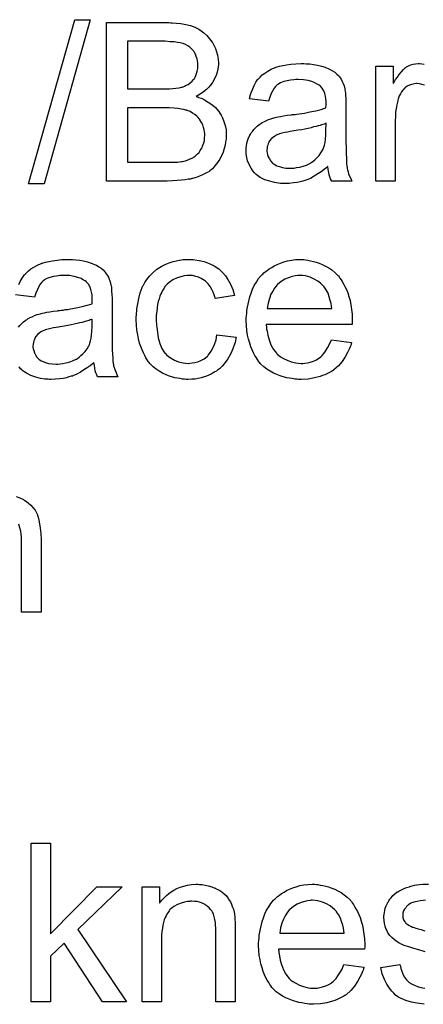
# Model space of a CAD drawing. Extents: x -2 to 8.5, y -2.9 to 5.2.
# Tile 153 of 207: x 3.879 to 4.082, y 2.162 to 2.659. Entities that reach past the tile are written whole.
import ezdxf

# ---------------------------------------------------------------- set-up
doc = ezdxf.new("R2010")
doc.units = 0
doc.layers.add('acc-ni-360-20-out-a_document', color=1, linetype='CONTINUOUS')

msp = doc.modelspace()

# ---------------------------------------------------------------- linework, layer by layer
at = {"layer": 'acc-ni-360-20-out-a_document', "color": 1}
for points in [[(3.890939, 2.576481), (3.883071, 2.576481), (3.906327, 2.659322), (3.914194, 2.659322), (3.890939, 2.576481)], [(3.954689, 2.657818), (3.955615, 2.657818), (3.957697, 2.657586), (3.960011, 2.657355), (3.962441, 2.656892), (3.964871, 2.656314), (3.967069, 2.655504), (3.967185, 2.655504), (3.9673, 2.655388), (3.967995, 2.655041), (3.969036, 2.654462), (3.970193, 2.653652), (3.971581, 2.652611), (3.973086, 2.651338), (3.974474, 2.649719), (3.975747, 2.647983), (3.975862, 2.647752), (3.976209, 2.647057), (3.976788, 2.646132), (3.977366, 2.644744), (3.977945, 2.643124), (3.978523, 2.641388), (3.97887, 2.639421), (3.978986, 2.637454), (3.978986, 2.637223), (3.978986, 2.636644), (3.97887, 2.635603), (3.978639, 2.634331), (3.978292, 2.632826), (3.977713, 2.631207), (3.977019, 2.629587), (3.976094, 2.627851), (3.975978, 2.62762), (3.975631, 2.627157), (3.974937, 2.626231), (3.974011, 2.625306), (3.972854, 2.624149), (3.971466, 2.622876), (3.96973, 2.621719), (3.967763, 2.620562), (3.967879, 2.620562), (3.96811, 2.620447), (3.968457, 2.620331), (3.96892, 2.620099), (3.970309, 2.619637), (3.971928, 2.618827), (3.973664, 2.617785), (3.975631, 2.616513), (3.977366, 2.615009), (3.978986, 2.613157), (3.979102, 2.612926), (3.979565, 2.612232), (3.980259, 2.611191), (3.980953, 2.609802), (3.981647, 2.607951), (3.982341, 2.605984), (3.982804, 2.60367), (3.98292, 2.601125), (3.98292, 2.601009), (3.98292, 2.600893), (3.98292, 2.600199), (3.982804, 2.599042), (3.982573, 2.597654), (3.982341, 2.596034), (3.981879, 2.594298), (3.9813, 2.592447), (3.98049, 2.590596), (3.980375, 2.590365), (3.980028, 2.589786), (3.979565, 2.588976), (3.97887, 2.587819), (3.977945, 2.586662), (3.977019, 2.585389), (3.975862, 2.584117), (3.97459, 2.583075), (3.974474, 2.58296), (3.974011, 2.582613), (3.973201, 2.58215), (3.97216, 2.581687), (3.970887, 2.580993), (3.969383, 2.580299), (3.967763, 2.57972), (3.965796, 2.579142), (3.965565, 2.579142), (3.964871, 2.57891), (3.963714, 2.578794), (3.96221, 2.578563), (3.960358, 2.578332), (3.95816, 2.5781), (3.955731, 2.577985), (3.952954, 2.577869), (3.922409, 2.577869), (3.922409, 2.657933), (3.953879, 2.657933), (3.954689, 2.657818)], [(3.952028, 2.648446), (3.933053, 2.648446), (3.933053, 2.62438), (3.952722, 2.62438), (3.954226, 2.624496), (3.955846, 2.624612), (3.957466, 2.624727), (3.959086, 2.624959), (3.960358, 2.62519), (3.96059, 2.625306), (3.961053, 2.625422), (3.961747, 2.625769), (3.962673, 2.626231), (3.963598, 2.626694), (3.964639, 2.627389), (3.965681, 2.628314), (3.966491, 2.62924), (3.966606, 2.629355), (3.966838, 2.629702), (3.967185, 2.630397), (3.967532, 2.631207), (3.967879, 2.632132), (3.968226, 2.633289), (3.968457, 2.634678), (3.968573, 2.636182), (3.968573, 2.636413), (3.968573, 2.636876), (3.968457, 2.63757), (3.968342, 2.638496), (3.96811, 2.639653), (3.967763, 2.64081), (3.9673, 2.641967), (3.966606, 2.643124), (3.966491, 2.643239), (3.966259, 2.643586), (3.965796, 2.644165), (3.965218, 2.644744), (3.964408, 2.645438), (3.963482, 2.646132), (3.962325, 2.646826), (3.961053, 2.647289), (3.960937, 2.647289), (3.960358, 2.64752), (3.959549, 2.647636), (3.958276, 2.647867), (3.95654, 2.648099), (3.954573, 2.648215), (3.952028, 2.648446)], [(4.023299, 2.637107), (4.025035, 2.636992), (4.027002, 2.63676), (4.028969, 2.636413), (4.030936, 2.63595), (4.032787, 2.635372), (4.033018, 2.635256), (4.033597, 2.635025), (4.034407, 2.634678), (4.035448, 2.634215), (4.036605, 2.633521), (4.037762, 2.632826), (4.038803, 2.631901), (4.039729, 2.630975), (4.039844, 2.63086), (4.040076, 2.630512), (4.040423, 2.629934), (4.040886, 2.62924), (4.041464, 2.628198), (4.041927, 2.627157), (4.04239, 2.625884), (4.042737, 2.62438), (4.042737, 2.624265), (4.042853, 2.623918), (4.042968, 2.623223), (4.043084, 2.622298), (4.043084, 2.621025), (4.0432, 2.619521), (4.043315, 2.617554), (4.043315, 2.615356), (4.043315, 2.602166), (4.043315, 2.60205), (4.043315, 2.601587), (4.043315, 2.600893), (4.043315, 2.599968), (4.043315, 2.598926), (4.043315, 2.597654), (4.043431, 2.594877), (4.043431, 2.591984), (4.043547, 2.589092), (4.043662, 2.587819), (4.043662, 2.586662), (4.043778, 2.585621), (4.043894, 2.584811), (4.043894, 2.584695), (4.04401, 2.584232), (4.044125, 2.583538), (4.044472, 2.582613), (4.044704, 2.581571), (4.045167, 2.580414), (4.045745, 2.579142), (4.046324, 2.577869), (4.036026, 2.577869), (4.035911, 2.577985), (4.035795, 2.578447), (4.035564, 2.579026), (4.035216, 2.579952), (4.034869, 2.580993), (4.034638, 2.582265), (4.034407, 2.583654), (4.034175, 2.585158), (4.034059, 2.585158), (4.033944, 2.584927), (4.033249, 2.584348), (4.032208, 2.583538), (4.03082, 2.582497), (4.029084, 2.581456), (4.027349, 2.580299), (4.025498, 2.579257), (4.023531, 2.578447), (4.023299, 2.578332), (4.022605, 2.578216), (4.021564, 2.577869), (4.020291, 2.577522), (4.018671, 2.577175), (4.01682, 2.576943), (4.014738, 2.576712), (4.012655, 2.576596), (4.011729, 2.576596), (4.011035, 2.576712), (4.010225, 2.576712), (4.0093, 2.576828), (4.007217, 2.577175), (4.004903, 2.577753), (4.002358, 2.578563), (4.000044, 2.57972), (3.997961, 2.581224), (3.99773, 2.581456), (3.997151, 2.582034), (3.996341, 2.583075), (3.995416, 2.584464), (3.99449, 2.586199), (3.99368, 2.588166), (3.993102, 2.590596), (3.992986, 2.591753), (3.99287, 2.593141), (3.99287, 2.593373), (3.99287, 2.593836), (3.992986, 2.594645), (3.993102, 2.595687), (3.993333, 2.596959), (3.99368, 2.598232), (3.994143, 2.59962), (3.994721, 2.600893), (3.994837, 2.601009), (3.995068, 2.601472), (3.995531, 2.602166), (3.99611, 2.602976), (3.996804, 2.603901), (3.99773, 2.604827), (3.998655, 2.605753), (3.999812, 2.606562), (3.999928, 2.606678), (4.000391, 2.60691), (4.000969, 2.607372), (4.001895, 2.607835), (4.002936, 2.608298), (4.004209, 2.608876), (4.005481, 2.609339), (4.006986, 2.609802), (4.007101, 2.609802), (4.007564, 2.609918), (4.008258, 2.610149), (4.009184, 2.610265), (4.010341, 2.610496), (4.011845, 2.610728), (4.013581, 2.611075), (4.015663, 2.611306), (4.015779, 2.611306), (4.016242, 2.611422), (4.01682, 2.611422), (4.01763, 2.611538), (4.018556, 2.611653), (4.019713, 2.611885), (4.020985, 2.612), (4.022374, 2.612232), (4.025151, 2.61281), (4.028159, 2.613389), (4.03082, 2.614083), (4.032093, 2.61443), (4.033249, 2.614777), (4.033249, 2.614893), (4.033249, 2.615124), (4.033365, 2.615818), (4.033365, 2.616628), (4.033365, 2.617091), (4.033365, 2.617323), (4.033365, 2.617438), (4.033365, 2.617554), (4.033365, 2.618248), (4.033249, 2.619405), (4.033018, 2.620678), (4.032671, 2.622066), (4.032093, 2.623455), (4.031398, 2.624727), (4.030473, 2.625769), (4.030357, 2.625884), (4.029778, 2.626347), (4.028853, 2.62681), (4.027696, 2.627504), (4.026076, 2.628083), (4.024225, 2.628661), (4.021911, 2.629008), (4.01925, 2.629124), (4.018093, 2.629124), (4.016936, 2.629008), (4.015316, 2.628777), (4.013696, 2.628546), (4.011961, 2.628083), (4.010341, 2.627504), (4.008952, 2.626694), (4.008837, 2.626579), (4.008374, 2.626231), (4.007796, 2.625653), (4.007101, 2.624727), (4.006407, 2.62357), (4.005597, 2.622066), (4.004903, 2.620215), (4.004209, 2.618133), (3.994606, 2.619405), (3.994606, 2.619521), (3.994721, 2.619637), (3.994721, 2.619984), (3.994837, 2.620447), (3.995184, 2.621488), (3.995647, 2.622992), (3.996226, 2.624496), (3.99692, 2.626116), (3.997845, 2.627736), (3.998887, 2.62924), (3.999002, 2.629355), (3.999465, 2.629818), (4.000159, 2.630512), (4.001085, 2.631438), (4.002358, 2.632364), (4.003862, 2.633289), (4.005597, 2.634331), (4.007564, 2.63514), (4.00768, 2.63514), (4.007796, 2.635256), (4.008143, 2.635372), (4.008605, 2.635488), (4.009762, 2.635835), (4.011382, 2.636182), (4.013233, 2.636529), (4.015547, 2.636876), (4.017977, 2.637107), (4.020754, 2.637223), (4.022027, 2.637223), (4.023299, 2.637107)], [(4.083001, 2.626347), (4.081728, 2.626694), (4.080455, 2.626926), (4.079182, 2.627041), (4.078604, 2.627041), (4.078025, 2.626926), (4.077215, 2.62681), (4.076406, 2.626579), (4.075364, 2.626231), (4.074323, 2.625769), (4.073397, 2.625075), (4.073282, 2.624959), (4.072935, 2.624727), (4.072588, 2.624265), (4.072009, 2.623686), (4.07143, 2.622876), (4.070852, 2.621951), (4.070273, 2.620909), (4.069811, 2.619637), (4.069695, 2.619405), (4.069579, 2.618711), (4.069348, 2.61767), (4.069001, 2.616281), (4.068654, 2.614546), (4.068422, 2.612579), (4.068307, 2.610496), (4.068191, 2.608182), (4.068191, 2.577869), (4.058356, 2.577869), (4.058356, 2.63595), (4.067265, 2.63595), (4.067265, 2.627157), (4.067381, 2.627273), (4.067844, 2.628083), (4.068422, 2.629124), (4.069348, 2.630397), (4.070273, 2.631669), (4.071315, 2.633058), (4.072356, 2.634215), (4.073397, 2.63514), (4.073513, 2.635256), (4.07386, 2.635488), (4.074554, 2.635835), (4.075249, 2.636182), (4.076174, 2.636529), (4.077331, 2.636876), (4.078488, 2.637107), (4.079761, 2.637223), (4.080571, 2.637223), (4.081612, 2.637107)], [(4.081612, 2.637107), (4.082885, 2.636876)], [(3.954111, 2.614893), (3.933053, 2.614893), (3.933053, 2.587356), (3.955846, 2.587356), (3.958276, 2.587472), (3.959317, 2.587588), (3.960243, 2.587703), (3.960358, 2.587703), (3.960821, 2.587819), (3.961515, 2.587935), (3.962325, 2.588166), (3.964292, 2.58886), (3.966259, 2.589786), (3.966375, 2.589902), (3.966722, 2.590133), (3.967185, 2.59048), (3.967763, 2.590943), (3.968342, 2.591637), (3.969152, 2.592331), (3.96973, 2.593257), (3.970424, 2.594298), (3.97054, 2.594414), (3.970656, 2.594761), (3.970887, 2.595455), (3.971234, 2.596265), (3.971581, 2.597191), (3.971813, 2.598348), (3.971928, 2.599736), (3.972044, 2.601125), (3.972044, 2.601356), (3.972044, 2.601819), (3.971928, 2.602744), (3.971697, 2.603786), (3.971466, 2.604943), (3.971003, 2.606215), (3.970424, 2.607488), (3.969615, 2.608761), (3.969499, 2.608876), (3.969152, 2.609339), (3.968689, 2.609918), (3.967995, 2.610612), (3.967069, 2.611422), (3.965912, 2.612232), (3.964639, 2.612926), (3.963135, 2.613505), (3.962904, 2.61362), (3.962441, 2.613736), (3.9614, 2.613967), (3.960127, 2.614199), (3.958507, 2.61443), (3.95654, 2.614662), (3.954111, 2.614893)], [(4.033365, 2.607025), (4.033249, 2.607025), (4.033134, 2.60691), (4.032787, 2.606794), (4.032324, 2.606678), (4.031745, 2.606447), (4.031051, 2.606215), (4.030241, 2.605984), (4.029316, 2.605753), (4.028274, 2.605405), (4.027002, 2.605174), (4.025729, 2.604827), (4.024225, 2.60448), (4.022605, 2.604133), (4.020985, 2.603786), (4.019134, 2.603554), (4.017167, 2.603207), (4.016936, 2.603207), (4.016242, 2.603091), (4.015085, 2.60286), (4.013812, 2.602629), (4.012423, 2.602397), (4.011035, 2.60205), (4.009762, 2.601703), (4.008605, 2.60124), (4.00849, 2.60124), (4.008143, 2.601009), (4.00768, 2.600778), (4.007217, 2.60043), (4.005829, 2.599505), (4.004672, 2.598116), (4.004672, 2.598001), (4.00444, 2.597769), (4.004325, 2.597307), (4.004093, 2.596728), (4.003862, 2.596034), (4.00363, 2.59534), (4.003515, 2.594414), (4.003399, 2.593488), (4.003399, 2.593373), (4.003399, 2.592794), (4.003515, 2.5921), (4.003746, 2.591174), (4.004093, 2.590133), (4.004672, 2.589092), (4.005366, 2.587935), (4.006291, 2.586894), (4.006407, 2.586778), (4.00687, 2.586546), (4.007564, 2.586084), (4.00849, 2.585621), (4.009762, 2.585158), (4.011267, 2.584695), (4.013002, 2.584464), (4.015085, 2.584348), (4.01601, 2.584348), (4.017167, 2.584464), (4.01844, 2.584695), (4.02006, 2.584927), (4.02168, 2.585389), (4.023415, 2.585968), (4.025151, 2.586778), (4.025382, 2.586894), (4.025845, 2.587241), (4.026655, 2.587819), (4.02758, 2.588629), (4.028622, 2.589555), (4.029778, 2.590712), (4.030704, 2.5921), (4.03163, 2.593604), (4.031745, 2.59372), (4.031861, 2.594183), (4.032093, 2.594992), (4.03244, 2.596034), (4.032787, 2.597422), (4.033018, 2.599042), (4.033134, 2.601009), (4.033249, 2.603323), (4.033365, 2.607025)], [(3.878096, 2.525642), (3.87879, 2.527262), (3.879716, 2.528881), (3.880757, 2.530386), (3.880873, 2.530501), (3.881335, 2.530964), (3.88203, 2.531658), (3.882955, 2.532584), (3.884228, 2.53351), (3.885732, 2.534435), (3.887468, 2.535476), (3.889434, 2.536286), (3.88955, 2.536286), (3.889666, 2.536402), (3.890013, 2.536518), (3.890476, 2.536633), (3.891633, 2.536981), (3.893253, 2.537328), (3.895104, 2.537675), (3.897418, 2.538022), (3.899847, 2.538253), (3.902624, 2.538369), (3.903897, 2.538369), (3.90517, 2.538253)], [(3.90517, 2.538253), (3.906905, 2.538137), (3.908872, 2.537906), (3.910839, 2.537559), (3.912806, 2.537096), (3.914657, 2.536518), (3.914888, 2.536402), (3.915467, 2.536171), (3.916277, 2.535823), (3.917318, 2.535361), (3.918475, 2.534666), (3.919632, 2.533972), (3.920673, 2.533047), (3.921599, 2.532121), (3.921715, 2.532005), (3.921946, 2.531658), (3.922293, 2.53108), (3.922756, 2.530386), (3.923334, 2.529344), (3.923797, 2.528303), (3.92426, 2.52703), (3.924607, 2.525526), (3.924607, 2.52541), (3.924723, 2.525063), (3.924839, 2.524369), (3.924954, 2.523444), (3.924954, 2.522171), (3.92507, 2.520667), (3.925186, 2.5187), (3.925186, 2.516502), (3.925186, 2.503312), (3.925186, 2.503196), (3.925186, 2.502733), (3.925186, 2.502039), (3.925186, 2.501113), (3.925186, 2.500072), (3.925186, 2.4988), (3.925301, 2.496023), (3.925301, 2.49313), (3.925417, 2.490238), (3.925533, 2.488965), (3.925533, 2.487808), (3.925648, 2.486767), (3.925764, 2.485957), (3.925764, 2.485841), (3.92588, 2.485378), (3.925996, 2.484684), (3.926343, 2.483758), (3.926574, 2.482717), (3.927037, 2.48156), (3.927615, 2.480287), (3.928194, 2.479015), (3.917897, 2.479015), (3.917781, 2.479131), (3.917665, 2.479593), (3.917434, 2.480172), (3.917087, 2.481097), (3.91674, 2.482139), (3.916508, 2.483411), (3.916277, 2.4848), (3.916045, 2.486304), (3.91593, 2.486304), (3.915814, 2.486073), (3.91512, 2.485494), (3.914079, 2.484684), (3.91269, 2.483643), (3.910955, 2.482602), (3.909219, 2.481445), (3.907368, 2.480403), (3.905401, 2.479593), (3.90517, 2.479478), (3.904475, 2.479362), (3.903434, 2.479015), (3.902161, 2.478668), (3.900542, 2.478321), (3.89869, 2.478089), (3.896608, 2.477858), (3.894525, 2.477742), (3.8936, 2.477742), (3.892905, 2.477858), (3.892095, 2.477858), (3.89117, 2.477974), (3.889087, 2.478321), (3.886773, 2.478899), (3.884228, 2.479709), (3.881914, 2.480866), (3.879831, 2.48237), (3.8796, 2.482602), (3.879021, 2.48318), (3.878211, 2.484221)], [(3.965449, 2.538253), (3.966144, 2.538253), (3.967069, 2.538137), (3.969267, 2.53779), (3.971697, 2.537212), (3.974242, 2.536286), (3.976788, 2.535129), (3.979218, 2.53351), (3.979333, 2.53351), (3.979449, 2.533278), (3.980143, 2.532584), (3.981184, 2.531543), (3.982457, 2.530039), (3.98373, 2.528187), (3.985003, 2.525873), (3.98616, 2.523212), (3.98697, 2.520088), (3.977366, 2.518584), (3.977366, 2.5187), (3.977251, 2.518816), (3.977135, 2.51951), (3.976788, 2.520551), (3.976209, 2.521824), (3.975631, 2.523212), (3.974705, 2.524716), (3.973664, 2.526105), (3.972507, 2.527262), (3.972391, 2.527377), (3.971928, 2.527724), (3.971119, 2.528187), (3.970193, 2.528766), (3.96892, 2.529344), (3.967532, 2.529807), (3.965912, 2.530154), (3.964177, 2.53027), (3.963482, 2.53027), (3.962904, 2.530154), (3.961631, 2.530039), (3.959896, 2.529576), (3.958044, 2.528997), (3.955962, 2.528072), (3.953995, 2.526683), (3.953069, 2.525873), (3.952144, 2.524948), (3.952144, 2.524832), (3.951912, 2.524716), (3.951681, 2.524369), (3.95145, 2.523906), (3.951102, 2.523328), (3.95064, 2.522634), (3.950293, 2.521824), (3.94983, 2.520898), (3.949367, 2.519741), (3.94902, 2.518468), (3.948557, 2.51708), (3.94821, 2.515576), (3.947979, 2.513956), (3.947747, 2.512105), (3.947516, 2.510138), (3.947516, 2.508055), (3.947516, 2.50794), (3.947516, 2.507593), (3.947516, 2.506898), (3.947631, 2.506204), (3.947631, 2.505163), (3.947747, 2.504122), (3.948094, 2.501576), (3.948557, 2.4988), (3.949367, 2.495907), (3.950408, 2.493362), (3.951102, 2.492089), (3.951912, 2.491048), (3.952144, 2.490816), (3.952722, 2.490238), (3.953764, 2.489428), (3.955036, 2.488502), (3.956772, 2.487461), (3.958739, 2.486651), (3.961053, 2.486073), (3.962325, 2.485957), (3.963598, 2.485841), (3.963829, 2.485841), (3.964524, 2.485957), (3.965681, 2.486073), (3.966953, 2.486304), (3.968457, 2.486651), (3.970077, 2.487345), (3.971697, 2.488155), (3.973201, 2.489312), (3.973433, 2.489428), (3.97378, 2.490006), (3.974474, 2.490816), (3.975284, 2.492089), (3.976094, 2.493593), (3.977019, 2.495444), (3.977713, 2.497758), (3.978176, 2.500304), (3.987895, 2.499031), (3.987895, 2.498915), (3.987779, 2.498568), (3.987664, 2.498105), (3.987548, 2.497411), (3.987317, 2.496485), (3.987085, 2.49556), (3.986275, 2.493246), (3.985234, 2.490816), (3.98373, 2.488155), (3.981879, 2.48561), (3.980837, 2.484453), (3.97968, 2.483296), (3.979565, 2.48318), (3.979333, 2.483064), (3.978986, 2.482833), (3.978523, 2.482486), (3.977945, 2.482023), (3.977135, 2.48156), (3.976209, 2.481097), (3.975284, 2.480519), (3.97297, 2.479478), (3.970193, 2.478668), (3.967185, 2.477974), (3.965449, 2.477858), (3.963714, 2.477742), (3.962557, 2.477742), (3.961747, 2.477858), (3.960706, 2.477974), (3.959549, 2.478205), (3.958276, 2.478436), (3.956887, 2.478668), (3.953764, 2.479593), (3.95226, 2.480287), (3.95064, 2.480982), (3.94902, 2.481907), (3.947516, 2.482949), (3.946012, 2.484106), (3.944623, 2.485494), (3.944508, 2.48561), (3.944276, 2.485841), (3.943929, 2.486304), (3.943466, 2.486882), (3.943003, 2.487692), (3.942309, 2.488734), (3.941731, 2.489891), (3.941037, 2.491163), (3.940342, 2.492667), (3.939764, 2.494403), (3.93907, 2.496138), (3.938607, 2.498221), (3.938144, 2.500304), (3.937797, 2.502733), (3.937566, 2.505163), (3.93745, 2.507824), (3.93745, 2.50794), (3.93745, 2.508287), (3.93745, 2.50875), (3.93745, 2.509444), (3.937566, 2.510254), (3.937566, 2.511179), (3.937681, 2.512221), (3.937797, 2.513378), (3.938144, 2.515923), (3.938723, 2.5187), (3.939417, 2.521477), (3.940458, 2.524253), (3.940458, 2.524369), (3.940574, 2.524601), (3.940805, 2.524948), (3.941037, 2.52541), (3.941731, 2.526683), (3.942772, 2.528187), (3.94416, 2.529923), (3.94578, 2.531658), (3.947747, 2.533394), (3.949945, 2.534782), (3.950061, 2.534782), (3.950293, 2.534898), (3.95064, 2.535129), (3.951102, 2.535361), (3.951681, 2.535592), (3.952375, 2.535939), (3.954111, 2.536633), (3.956078, 2.537212), (3.958507, 2.53779), (3.961053, 2.538253), (3.963829, 2.538369), (3.964755, 2.538369), (3.965449, 2.538253)], [(4.022027, 2.538253), (4.022952, 2.538137), (4.024109, 2.537906), (4.025382, 2.537675), (4.026886, 2.537328), (4.028274, 2.536981), (4.029894, 2.536402), (4.031398, 2.535823), (4.033018, 2.535014), (4.034638, 2.534088), (4.036258, 2.533047), (4.037762, 2.531774), (4.03915, 2.530386), (4.039266, 2.53027), (4.039497, 2.530039), (4.039844, 2.529576), (4.040307, 2.528881), (4.040886, 2.528072), (4.041464, 2.527146), (4.042158, 2.525989), (4.042853, 2.524601), (4.043547, 2.523097), (4.044241, 2.521477), (4.04482, 2.519626), (4.045398, 2.517659), (4.045861, 2.51546), (4.046208, 2.513146), (4.046439, 2.510717), (4.046555, 2.508055), (4.046555, 2.50794), (4.046555, 2.507477), (4.046555, 2.506667), (4.046439, 2.50551), (4.003052, 2.50551), (4.003052, 2.505394), (4.003052, 2.505047), (4.003168, 2.504584), (4.003168, 2.50389), (4.003283, 2.50308), (4.003515, 2.502155), (4.003862, 2.500072), (4.004556, 2.497758), (4.005481, 2.495213), (4.006754, 2.492899), (4.008374, 2.490816), (4.00849, 2.490816), (4.008605, 2.490585), (4.0093, 2.490006), (4.010341, 2.489196), (4.011729, 2.488387), (4.013581, 2.487461), (4.015663, 2.486651), (4.017977, 2.486073), (4.01925, 2.485957), (4.020638, 2.485841), (4.021564, 2.485841), (4.022605, 2.485957), (4.023878, 2.486188), (4.025266, 2.486535), (4.026886, 2.486998), (4.02839, 2.487692), (4.029894, 2.488618), (4.03001, 2.488734), (4.030588, 2.489196), (4.031283, 2.489891), (4.032093, 2.490816), (4.033018, 2.492089), (4.034059, 2.493709), (4.035101, 2.49556), (4.036026, 2.497758), (4.046208, 2.496485), (4.046208, 2.49637), (4.046092, 2.496138), (4.045977, 2.495676), (4.045745, 2.494981), (4.045398, 2.494287), (4.045051, 2.493362), (4.044125, 2.491395), (4.042968, 2.489196), (4.041349, 2.486882), (4.039497, 2.484684), (4.037183, 2.482602), (4.037068, 2.482602), (4.036836, 2.48237), (4.036489, 2.482139), (4.036026, 2.481792), (4.035332, 2.481445), (4.034638, 2.481097), (4.033712, 2.480635), (4.032671, 2.480172), (4.031514, 2.479709), (4.030357, 2.479246), (4.027465, 2.478552), (4.024225, 2.477974), (4.020638, 2.477742), (4.019365, 2.477742), (4.018556, 2.477858), (4.017514, 2.477974), (4.016242, 2.478205), (4.014853, 2.478436), (4.013349, 2.478668), (4.01011, 2.479593), (4.008374, 2.480287), (4.006754, 2.480982), (4.005019, 2.481907), (4.003399, 2.482949), (4.001895, 2.484106), (4.000391, 2.485494), (4.000275, 2.48561), (4.000044, 2.485841), (3.999697, 2.486304), (3.999234, 2.486998), (3.998655, 2.487808), (3.998077, 2.488734), (3.997383, 2.489891), (3.996688, 2.491163), (3.995994, 2.492667), (3.9953, 2.494287), (3.994721, 2.496138), (3.994143, 2.498105), (3.99368, 2.500188), (3.993333, 2.502502), (3.993102, 2.504932), (3.992986, 2.507477), (3.992986, 2.507593), (3.992986, 2.508171), (3.992986, 2.508865), (3.993102, 2.509907), (3.993217, 2.511179), (3.993333, 2.512568), (3.993564, 2.514188), (3.993912, 2.515807), (3.994837, 2.51951), (3.995416, 2.521361), (3.99611, 2.523328), (3.997035, 2.525179), (3.998077, 2.526915), (3.999234, 2.52865), (4.000506, 2.53027), (4.000622, 2.530386), (4.000854, 2.530617), (4.001316, 2.530964), (4.001895, 2.531543), (4.002589, 2.532121), (4.003515, 2.532815), (4.004556, 2.533625), (4.005829, 2.534319), (4.007101, 2.535129), (4.008605, 2.535823), (4.010225, 2.536518), (4.011961, 2.537096), (4.013812, 2.537675), (4.015779, 2.538022), (4.017861, 2.538253), (4.02006, 2.538369), (4.021217, 2.538369), (4.022027, 2.538253)], [(3.87798, 2.504122), (3.878674, 2.505047), (3.8796, 2.505973), (3.880526, 2.506898), (3.881682, 2.507708), (3.881798, 2.507824), (3.882261, 2.508055), (3.88284, 2.508518), (3.883765, 2.508981), (3.884806, 2.509444), (3.886079, 2.510022), (3.887352, 2.510485), (3.888856, 2.510948), (3.888972, 2.510948), (3.889434, 2.511064), (3.890129, 2.511295), (3.891054, 2.511411), (3.892211, 2.511642), (3.893715, 2.511874), (3.895451, 2.512221), (3.897533, 2.512452), (3.897649, 2.512452), (3.898112, 2.512568), (3.89869, 2.512568), (3.8995, 2.512684), (3.900426, 2.512799), (3.901583, 2.513031), (3.902856, 2.513146), (3.904244, 2.513378), (3.907021, 2.513956), (3.910029, 2.514535), (3.91269, 2.515229), (3.913963, 2.515576), (3.91512, 2.515923), (3.91512, 2.516039), (3.91512, 2.51627), (3.915235, 2.516964), (3.915235, 2.517774), (3.915235, 2.518237), (3.915235, 2.518468), (3.915235, 2.518584), (3.915235, 2.5187), (3.915235, 2.519394), (3.91512, 2.520551), (3.914888, 2.521824), (3.914541, 2.523212), (3.913963, 2.524601), (3.913269, 2.525873), (3.912343, 2.526915), (3.912227, 2.52703), (3.911649, 2.527493), (3.910723, 2.527956), (3.909566, 2.52865), (3.907946, 2.529229), (3.906095, 2.529807), (3.903781, 2.530154), (3.90112, 2.53027), (3.899963, 2.53027), (3.898806, 2.530154), (3.897186, 2.529923), (3.895566, 2.529691), (3.893831, 2.529229), (3.892211, 2.52865), (3.890823, 2.52784), (3.890707, 2.527724), (3.890244, 2.527377), (3.889666, 2.526799), (3.888972, 2.525873), (3.888277, 2.524716), (3.887468, 2.523212), (3.886773, 2.521361), (3.886079, 2.519278), (3.876476, 2.520551)], [(4.020175, 2.53027), (4.019481, 2.53027), (4.019018, 2.530154), (4.017746, 2.530039), (4.016242, 2.529691), (4.01439, 2.529113), (4.012423, 2.528303), (4.010572, 2.527146), (4.008721, 2.525642), (4.00849, 2.52541), (4.008027, 2.524832), (4.007217, 2.523791), (4.006407, 2.522402), (4.005481, 2.520782), (4.004672, 2.5187), (4.003977, 2.51627), (4.00363, 2.513609), (4.036142, 2.513609), (4.036142, 2.513725), (4.036142, 2.513956), (4.036026, 2.514303), (4.036026, 2.514766), (4.035795, 2.516155), (4.035448, 2.517659), (4.034869, 2.51951), (4.034291, 2.521245), (4.033365, 2.522981), (4.032324, 2.524485), (4.032324, 2.524601), (4.032093, 2.524716), (4.031514, 2.52541), (4.030473, 2.526336), (4.029084, 2.527377), (4.027349, 2.528419), (4.025266, 2.529344), (4.022836, 2.530039), (4.021564, 2.530154), (4.020175, 2.53027)], [(3.915235, 2.508171), (3.91512, 2.508171), (3.915004, 2.508055), (3.914657, 2.50794), (3.914194, 2.507824), (3.913616, 2.507593), (3.912921, 2.507361), (3.912112, 2.50713), (3.911186, 2.506898), (3.910145, 2.506551), (3.908872, 2.50632), (3.907599, 2.505973), (3.906095, 2.505626), (3.904475, 2.505279), (3.902856, 2.504932), (3.901004, 2.5047), (3.899037, 2.504353), (3.898806, 2.504353), (3.898112, 2.504237), (3.896955, 2.504006), (3.895682, 2.503775), (3.894294, 2.503543), (3.892905, 2.503196), (3.891633, 2.502849), (3.890476, 2.502386), (3.89036, 2.502386), (3.890013, 2.502155), (3.88955, 2.501923), (3.889087, 2.501576), (3.887699, 2.500651), (3.886542, 2.499262), (3.886542, 2.499147), (3.886311, 2.498915), (3.886195, 2.498452), (3.885963, 2.497874), (3.885732, 2.49718), (3.885501, 2.496485), (3.885385, 2.49556), (3.885269, 2.494634), (3.885269, 2.494519), (3.885269, 2.49394), (3.885385, 2.493246), (3.885616, 2.49232), (3.885963, 2.491279), (3.886542, 2.490238), (3.887236, 2.489081), (3.888162, 2.488039), (3.888277, 2.487924), (3.88874, 2.487692), (3.889434, 2.487229), (3.89036, 2.486767), (3.891633, 2.486304), (3.893137, 2.485841), (3.894872, 2.48561), (3.896955, 2.485494), (3.897881, 2.485494), (3.899037, 2.48561), (3.90031, 2.485841), (3.90193, 2.486073), (3.90355, 2.486535), (3.905285, 2.487114), (3.907021, 2.487924), (3.907252, 2.488039), (3.907715, 2.488387), (3.908525, 2.488965), (3.90945, 2.489775), (3.910492, 2.4907), (3.911649, 2.491858), (3.912574, 2.493246), (3.9135, 2.49475), (3.913616, 2.494866), (3.913731, 2.495329), (3.913963, 2.496138), (3.91431, 2.49718), (3.914657, 2.498568), (3.914888, 2.500188), (3.915004, 2.502155), (3.91512, 2.504469), (3.915235, 2.508171)], [(3.876707, 2.418689), (3.878559, 2.417995), (3.88041, 2.417185), (3.880641, 2.417069), (3.88122, 2.416722), (3.88203, 2.416143), (3.883071, 2.415334), (3.884112, 2.414292), (3.885269, 2.413135), (3.886311, 2.411747), (3.887236, 2.410127), (3.887352, 2.409896), (3.887583, 2.409317), (3.88793, 2.408276), (3.888277, 2.406772), (3.888624, 2.404921), (3.888972, 2.402722), (3.889203, 2.400061), (3.889319, 2.397053), (3.889319, 2.360376), (3.879484, 2.360376), (3.879484, 2.397169), (3.879484, 2.397284), (3.879484, 2.397516), (3.879484, 2.397863), (3.879484, 2.398326), (3.879369, 2.399598), (3.879137, 2.401218), (3.878674, 2.402954), (3.878096, 2.404689)], [(3.894178, 2.198072), (3.917434, 2.221791), (3.930276, 2.221791), (3.907946, 2.200155), (3.932475, 2.163709), (3.920326, 2.163709), (3.901004, 2.193328), (3.894178, 2.186733), (3.894178, 2.163709), (3.884344, 2.163709), (3.884344, 2.243773), (3.894178, 2.243773), (3.894178, 2.198072)], [(3.969383, 2.222948), (3.970656, 2.222832), (3.97216, 2.2226), (3.97378, 2.222253), (3.975515, 2.221791), (3.977135, 2.221096), (3.977366, 2.220981), (3.977829, 2.220749), (3.978639, 2.220402), (3.979565, 2.219824), (3.980722, 2.219129), (3.981763, 2.218204), (3.982804, 2.217278), (3.98373, 2.216121), (3.983846, 2.216006), (3.984077, 2.215543), (3.984424, 2.214964), (3.985003, 2.214154), (3.985465, 2.212997), (3.985928, 2.21184), (3.986507, 2.210452), (3.986854, 2.208948), (3.986854, 2.208832), (3.98697, 2.208369), (3.987085, 2.207675), (3.987201, 2.206749), (3.987201, 2.205361), (3.987317, 2.203741), (3.987432, 2.201774), (3.987432, 2.199345), (3.987432, 2.163709), (3.977598, 2.163709), (3.977598, 2.198882), (3.977598, 2.198998), (3.977598, 2.199113), (3.977598, 2.199923), (3.977598, 2.200965), (3.977482, 2.202237), (3.977366, 2.203741), (3.977135, 2.205245), (3.976788, 2.206634), (3.976441, 2.207907), (3.976441, 2.208022), (3.976209, 2.208369), (3.975862, 2.208948), (3.975515, 2.209642), (3.974937, 2.210336), (3.974242, 2.211146), (3.973317, 2.211956), (3.972276, 2.21265), (3.97216, 2.212766), (3.971813, 2.212997), (3.971119, 2.213229), (3.970309, 2.213576), (3.969383, 2.213923), (3.968226, 2.21427), (3.966838, 2.214386), (3.965449, 2.214501), (3.964871, 2.214501), (3.964408, 2.214386), (3.963251, 2.21427), (3.961747, 2.214039), (3.960127, 2.21346), (3.958276, 2.212766), (3.956425, 2.21184), (3.954689, 2.210452), (3.954458, 2.21022), (3.953995, 2.209642), (3.953648, 2.209179), (3.953301, 2.208601), (3.952838, 2.207907), (3.952491, 2.207097), (3.952028, 2.206171), (3.951565, 2.205014), (3.951218, 2.203741), (3.950871, 2.202353), (3.95064, 2.200849), (3.950408, 2.199229), (3.950177, 2.197262), (3.950177, 2.195295), (3.950177, 2.163709), (3.940342, 2.163709), (3.940342, 2.221791), (3.949136, 2.221791), (3.949136, 2.21346), (3.949251, 2.213576), (3.949483, 2.213923), (3.94983, 2.214386), (3.950293, 2.214964), (3.950987, 2.215658), (3.951797, 2.216468), (3.952722, 2.217394), (3.953879, 2.21832), (3.955036, 2.219129), (3.956425, 2.220055), (3.957929, 2.220865), (3.959549, 2.221559), (3.9614, 2.222138), (3.963251, 2.2226), (3.965334, 2.222948), (3.967532, 2.223063), (3.968457, 2.223063), (3.969383, 2.222948)], [(4.028274, 2.222948), (4.0292, 2.222832), (4.030357, 2.2226), (4.03163, 2.222369), (4.033134, 2.222022), (4.034522, 2.221675), (4.036142, 2.221096), (4.037646, 2.220518), (4.039266, 2.219708), (4.040886, 2.218782), (4.042506, 2.217741), (4.04401, 2.216468), (4.045398, 2.21508), (4.045514, 2.214964), (4.045745, 2.214733), (4.046092, 2.21427), (4.046555, 2.213576), (4.047133, 2.212766), (4.047712, 2.21184), (4.048406, 2.210683), (4.0491, 2.209295), (4.049795, 2.207791), (4.050489, 2.206171), (4.051067, 2.20432), (4.051646, 2.202353), (4.052109, 2.200155), (4.052456, 2.197841), (4.052687, 2.195411), (4.052803, 2.19275), (4.052803, 2.192634), (4.052803, 2.192171), (4.052803, 2.191361), (4.052687, 2.190204), (4.0093, 2.190204), (4.0093, 2.190089), (4.0093, 2.189742), (4.009415, 2.189279), (4.009415, 2.188585), (4.009531, 2.187775), (4.009762, 2.186849), (4.01011, 2.184767), (4.010804, 2.182452), (4.011729, 2.179907), (4.013002, 2.177593), (4.014622, 2.17551), (4.014738, 2.17551), (4.014853, 2.175279), (4.015547, 2.174701), (4.016589, 2.173891), (4.017977, 2.173081), (4.019828, 2.172155), (4.021911, 2.171345), (4.024225, 2.170767), (4.025498, 2.170651), (4.026886, 2.170535), (4.027812, 2.170535), (4.028853, 2.170651), (4.030126, 2.170883), (4.031514, 2.17123), (4.033134, 2.171692), (4.034638, 2.172387), (4.036142, 2.173312), (4.036258, 2.173428), (4.036836, 2.173891), (4.03753, 2.174585), (4.03834, 2.17551), (4.039266, 2.176783), (4.040307, 2.178403), (4.041349, 2.180254), (4.042274, 2.182452), (4.052456, 2.18118), (4.052456, 2.181064), (4.05234, 2.180833), (4.052224, 2.18037), (4.051993, 2.179676), (4.051646, 2.178981), (4.051299, 2.178056), (4.050373, 2.176089), (4.049216, 2.173891), (4.047596, 2.171577), (4.045745, 2.169378), (4.043431, 2.167296), (4.043315, 2.167296), (4.043084, 2.167064), (4.042737, 2.166833), (4.042274, 2.166486), (4.04158, 2.166139), (4.040886, 2.165792), (4.03996, 2.165329), (4.038919, 2.164866), (4.037762, 2.164403), (4.036605, 2.163941), (4.033712, 2.163246), (4.030473, 2.162668), (4.026886, 2.162436), (4.025613, 2.162436), (4.024803, 2.162552), (4.023762, 2.162668), (4.022489, 2.162899), (4.021101, 2.163131), (4.019597, 2.163362), (4.016357, 2.164288), (4.014622, 2.164982), (4.013002, 2.165676), (4.011267, 2.166602), (4.009647, 2.167643), (4.008143, 2.1688), (4.006639, 2.170188), (4.006523, 2.170304), (4.006291, 2.170535), (4.005944, 2.170998), (4.005481, 2.171692), (4.004903, 2.172502), (4.004325, 2.173428), (4.00363, 2.174585), (4.002936, 2.175858), (4.002242, 2.177362), (4.001548, 2.178981), (4.000969, 2.180833), (4.000391, 2.1828), (3.999928, 2.184882), (3.999581, 2.187196), (3.999349, 2.189626), (3.999234, 2.192171), (3.999234, 2.192287), (3.999234, 2.192865), (3.999234, 2.19356), (3.999349, 2.194601), (3.999465, 2.195874), (3.999581, 2.197262), (3.999812, 2.198882), (4.000159, 2.200502), (4.001085, 2.204204), (4.001663, 2.206055), (4.002358, 2.208022), (4.003283, 2.209873), (4.004325, 2.211609), (4.005481, 2.213344), (4.006754, 2.214964), (4.00687, 2.21508), (4.007101, 2.215311), (4.007564, 2.215658), (4.008143, 2.216237), (4.008837, 2.216815), (4.009762, 2.21751), (4.010804, 2.21832), (4.012076, 2.219014), (4.013349, 2.219824), (4.014853, 2.220518), (4.016473, 2.221212), (4.018209, 2.221791), (4.02006, 2.222369), (4.022027, 2.222716), (4.024109, 2.222948), (4.026307, 2.223063), (4.027465, 2.223063), (4.028274, 2.222948)], [(4.083348, 2.188932), (4.082306, 2.189279), (4.080108, 2.189857), (4.077563, 2.190667), (4.075133, 2.191361), (4.072819, 2.192171), (4.071778, 2.192634), (4.070968, 2.192981), (4.070736, 2.193097), (4.070273, 2.193328), (4.069579, 2.193791), (4.068654, 2.19437), (4.067612, 2.19518), (4.066571, 2.196105), (4.06553, 2.197146), (4.064604, 2.198419), (4.064488, 2.198535), (4.064257, 2.198998), (4.06391, 2.199807), (4.063563, 2.200733), (4.063216, 2.20189), (4.062869, 2.203278), (4.062637, 2.204667), (4.062522, 2.206287), (4.062522, 2.206518), (4.062522, 2.206981), (4.062637, 2.207675), (4.062753, 2.208716), (4.062984, 2.209758), (4.063216, 2.21103), (4.063679, 2.212187), (4.064257, 2.21346), (4.064373, 2.213576), (4.064604, 2.214039), (4.064951, 2.214617), (4.06553, 2.215427), (4.066224, 2.216237), (4.067034, 2.217278), (4.067959, 2.218204), (4.069117, 2.219014), (4.069232, 2.219129), (4.069579, 2.219245), (4.070042, 2.219592), (4.070736, 2.219939), (4.071662, 2.220402), (4.072703, 2.220865), (4.073976, 2.221328), (4.075364, 2.221791), (4.075596, 2.221906), (4.076059, 2.222022), (4.076868, 2.222253), (4.07791, 2.222485), (4.079182, 2.222716), (4.080571, 2.222832), (4.082191, 2.223063), (4.084967, 2.223063)], [(4.026423, 2.214964), (4.025729, 2.214964), (4.025266, 2.214849), (4.023994, 2.214733), (4.022489, 2.214386), (4.020638, 2.213807), (4.018671, 2.212997), (4.01682, 2.21184), (4.014969, 2.210336), (4.014738, 2.210105), (4.014275, 2.209526), (4.013465, 2.208485), (4.012655, 2.207097), (4.011729, 2.205477), (4.010919, 2.203394), (4.010225, 2.200965), (4.009878, 2.198303), (4.04239, 2.198303), (4.04239, 2.198419), (4.04239, 2.198651), (4.042274, 2.198998), (4.042274, 2.19946), (4.042043, 2.200849), (4.041696, 2.202353), (4.041117, 2.204204), (4.040539, 2.20594), (4.039613, 2.207675), (4.038572, 2.209179), (4.038572, 2.209295), (4.03834, 2.209411), (4.037762, 2.210105), (4.03672, 2.21103), (4.035332, 2.212072), (4.033597, 2.213113), (4.031514, 2.214039), (4.029084, 2.214733), (4.027812, 2.214849), (4.026423, 2.214964)], [(4.083463, 2.214964), (4.082306, 2.214849), (4.080802, 2.214733), (4.079298, 2.214386), (4.077678, 2.214039), (4.076174, 2.21346), (4.074901, 2.21265), (4.074786, 2.212535), (4.074439, 2.212303), (4.073976, 2.21184), (4.073513, 2.211146), (4.072935, 2.210452), (4.072472, 2.209526), (4.072125, 2.208485), (4.072009, 2.207444), (4.072009, 2.207328), (4.072009, 2.207097), (4.072125, 2.206749), (4.072125, 2.206287), (4.072472, 2.20513), (4.073166, 2.203973), (4.073282, 2.203857), (4.073397, 2.203741), (4.073629, 2.203394), (4.074092, 2.203047), (4.074554, 2.2027), (4.075249, 2.202237), (4.076059, 2.20189), (4.076984, 2.201427), (4.0771, 2.201427), (4.077331, 2.201312), (4.077794, 2.201196), (4.078604, 2.200849), (4.079761, 2.200502), (4.081265, 2.200155), (4.082191, 2.199807), (4.083232, 2.199576)], [(4.082885, 2.162552), (4.081728, 2.162668), (4.080571, 2.162784), (4.079298, 2.163015), (4.076521, 2.163593), (4.073629, 2.164403), (4.070852, 2.16556), (4.069579, 2.166255), (4.068422, 2.167064), (4.068307, 2.16718), (4.068191, 2.167296), (4.067497, 2.16799), (4.066455, 2.169031), (4.065298, 2.170651), (4.064026, 2.172618), (4.062753, 2.174932), (4.061712, 2.177825), (4.060902, 2.181064), (4.070621, 2.182568), (4.070621, 2.182452), (4.070621, 2.182337), (4.070852, 2.181643), (4.071083, 2.180486), (4.071546, 2.179213), (4.072125, 2.177825), (4.072819, 2.17632), (4.07386, 2.174816), (4.075133, 2.173544), (4.075364, 2.173428), (4.075827, 2.173081), (4.076753, 2.172618), (4.07791, 2.172039), (4.079414, 2.171461), (4.081149, 2.170998), (4.083232, 2.170651)]]:
    msp.add_lwpolyline(points, dxfattribs=at)

doc.saveas('drawing.dxf')
